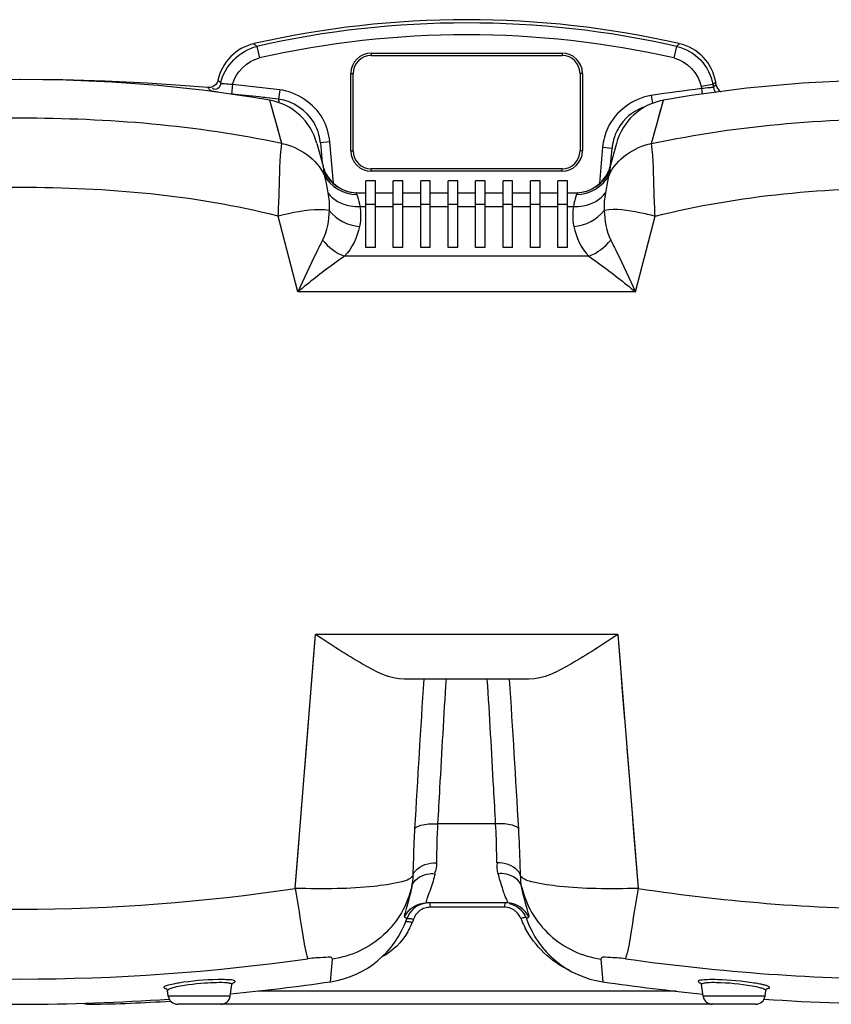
# Model space of a CAD drawing. Header units: millimetres. Extents: x 0 to 297, y 0 to 210.
# Tile 11 of 46: x 62 to 79, y 153 to 174. Entities that reach past the tile are written whole.
import ezdxf

# ---------------------------------------------------------------- set-up
doc = ezdxf.new("R2010")
doc.units = ezdxf.units.MM
doc.header["$LTSCALE"] = 16.335
doc.layers.get('0').update_dxf_attribs({"linetype": 'CONTINUOUS'})
doc.layers.add('08_SURFACES', color=7, linetype='CONTINUOUS')

msp = doc.modelspace()

# ---------------------------------------------------------------- linework, layer by layer
at = {"color": 9, "linetype": 'Continuous'}
for p, q in [((66.833, 173.417), (66.892, 173.361)), ((66.833, 173.417), (66.833, 173.417)), ((66.892, 173.361), (66.947, 173.118)), ((75.683, 173.361), (75.628, 173.118)), ((75.683, 173.361), (75.742, 173.417)), ((75.74, 173.416), (75.742, 173.417)), ((69.287, 173.22), (69.287, 173.17)), ((73.287, 173.22), (73.287, 173.17)), ((68.862, 172.795), (68.912, 172.795)), ((73.712, 172.795), (73.662, 172.795)), ((66.384, 172.562), (66.364, 172.363)), ((67.372, 172.451), (67.348, 172.253)), ((76.445, 172.562), (76.199, 172.519)), ((76.199, 172.519), (76.207, 172.476)), ((76.207, 172.476), (76.221, 172.36)), ((76.445, 172.562), (76.504, 172.616)), ((76.445, 172.562), (76.454, 172.511)), ((76.516, 172.549), (76.454, 172.511)), ((76.48, 172.527), (76.454, 172.511)), ((76.502, 172.614), (76.504, 172.616)), ((67.201, 172.108), (67.167, 172.232)), ((67.348, 172.253), (67.356, 172.181)), ((67.351, 172.224), (67.352, 172.216)), ((75.154, 172.332), (75.178, 172.167)), ((75.365, 172.077), (75.408, 172.232)), ((67.189, 172.15), (67.18, 172.183)), ((67.417, 171.324), (67.201, 172.108)), ((75.158, 171.324), (75.365, 172.077)), ((75.365, 172.077), (75.38, 172.128)), ((75.391, 172.169), (75.399, 172.199)), ((67.297, 171.759), (67.252, 171.924)), ((68.422, 171.36), (68.223, 171.343)), ((68.498, 170.497), (68.422, 171.36)), ((74.134, 171.248), (74.069, 170.497)), ((74.134, 171.248), (74.334, 171.231)), ((68.862, 171.17), (68.912, 171.17)), ((73.712, 171.17), (73.662, 171.17)), ((69.287, 170.745), (69.287, 170.795)), ((73.287, 170.745), (73.287, 170.795)), ((74.069, 170.497), (74.082, 170.496)), ((69.052, 170.009), (69.175, 170.009)), ((69.375, 170.045), (69.175, 170.045)), ((69.375, 170.009), (69.75, 170.009)), ((69.95, 170.045), (69.75, 170.045)), ((69.95, 170.009), (70.325, 170.009)), ((70.525, 170.045), (70.325, 170.045)), ((70.525, 170.009), (70.9, 170.009)), ((71.1, 170.045), (70.9, 170.045)), ((71.1, 170.009), (71.475, 170.009)), ((71.675, 170.045), (71.475, 170.045)), ((71.675, 170.009), (72.05, 170.009)), ((72.25, 170.045), (72.05, 170.045)), ((72.25, 170.009), (72.625, 170.009)), ((72.825, 170.045), (72.625, 170.045)), ((72.825, 170.009), (73.2, 170.009)), ((73.4, 170.045), (73.2, 170.045)), ((73.4, 170.009), (73.523, 170.009)), ((67.749, 168.217), (67.341, 169.804)), ((74.826, 168.217), (75.233, 169.804)), ((73.846, 168.963), (68.729, 168.963)), ((74.826, 168.217), (67.749, 168.217)), ((67.696, 155.723), (68.122, 161.042)), ((68.074, 160.445), (68.122, 161.042)), ((74.453, 161.042), (68.122, 161.042)), ((74.453, 161.042), (74.879, 155.723)), ((74.644, 158.66), (74.691, 158.068)), ((71.895, 157.076), (70.68, 157.076)), ((72.08, 155.327), (70.52, 155.327)), ((68.436, 153.767), (68.477, 154.242)), ((74.098, 154.242), (74.139, 153.766)), ((66.337, 153.467), (65.038, 153.467)), ((75.678, 153.573), (66.919, 153.573)), ((77.537, 153.467), (76.238, 153.467)), ((63.406, 153.32), (63.409, 153.296))]:
    msp.add_line(p, q, dxfattribs=at)
at = {"color": 7, "linetype": 'Continuous'}
for p, q in [((69.287, 173.22), (73.287, 173.22)), ((69.287, 173.17), (73.287, 173.17)), ((68.862, 171.17), (68.862, 172.795)), ((68.912, 171.17), (68.912, 172.795)), ((73.662, 172.795), (73.662, 171.17)), ((73.712, 172.795), (73.712, 171.17)), ((68.152, 171.326), (68.279, 170.85)), ((68.223, 171.343), (68.259, 170.924)), ((74.423, 171.326), (74.296, 170.85)), ((74.302, 170.875), (74.334, 171.231)), ((73.287, 170.795), (69.287, 170.795)), ((73.287, 170.745), (69.287, 170.745)), ((69.175, 169.148), (69.175, 170.545)), ((69.375, 170.545), (69.175, 170.545)), ((69.375, 169.148), (69.375, 170.545)), ((69.75, 169.148), (69.75, 170.545)), ((69.95, 170.545), (69.75, 170.545)), ((69.95, 169.148), (69.95, 170.545)), ((70.325, 169.148), (70.325, 170.545)), ((70.525, 170.545), (70.325, 170.545)), ((70.525, 169.148), (70.525, 170.545)), ((70.9, 169.148), (70.9, 170.545)), ((71.1, 170.545), (70.9, 170.545)), ((71.1, 169.148), (71.1, 170.545)), ((71.475, 169.148), (71.475, 170.545)), ((71.675, 170.545), (71.475, 170.545)), ((71.675, 169.148), (71.675, 170.545)), ((72.05, 169.148), (72.05, 170.545)), ((72.25, 170.545), (72.05, 170.545)), ((72.25, 169.148), (72.25, 170.545)), ((72.625, 169.148), (72.625, 170.545)), ((72.825, 170.545), (72.625, 170.545)), ((72.825, 169.148), (72.825, 170.545)), ((73.4, 170.545), (73.2, 170.545)), ((73.2, 169.148), (73.2, 170.545)), ((73.4, 169.148), (73.4, 170.545)), ((68.98, 170.295), (69.175, 170.295)), ((69.375, 170.295), (69.75, 170.295)), ((69.95, 170.295), (70.325, 170.295)), ((70.525, 170.295), (70.9, 170.295)), ((71.1, 170.295), (71.475, 170.295)), ((71.675, 170.295), (72.05, 170.295)), ((72.25, 170.295), (72.625, 170.295)), ((72.825, 170.295), (73.2, 170.295)), ((73.4, 170.295), (73.595, 170.295)), ((69.375, 169.148), (69.175, 169.148)), ((69.95, 169.148), (69.75, 169.148)), ((70.525, 169.148), (70.325, 169.148)), ((71.1, 169.148), (70.9, 169.148)), ((71.675, 169.148), (71.475, 169.148)), ((72.25, 169.148), (72.05, 169.148)), ((72.825, 169.148), (72.625, 169.148)), ((73.4, 169.148), (73.2, 169.148)), ((72.592, 160.107), (69.983, 160.107)), ((72.135, 155.42), (70.44, 155.42)), ((72.179, 155.407), (72.229, 155.393)), ((66.337, 153.467), (66.371, 153.708)), ((76.238, 153.467), (76.204, 153.708)), ((65.038, 153.467), (65.022, 153.582)), ((77.537, 153.467), (77.553, 153.582)), ((77.339, 153.295), (65.236, 153.295))]:
    msp.add_line(p, q, dxfattribs=at)
at = {"color": 9, "linetype": 'Continuous'}
for points in [[(66.833, 173.417), (66.849, 173.403), (66.867, 173.386), (66.892, 173.361)], [(75.683, 173.361), (75.705, 173.381), (75.722, 173.397), (75.733, 173.409)], [(76.445, 172.562), (76.466, 172.582), (76.483, 172.597), (76.496, 172.608)], [(76.516, 172.549), (76.516, 172.549), (76.511, 172.546), (76.499, 172.539), (76.48, 172.527)], [(67.18, 172.183), (67.169, 172.223), (67.167, 172.231), (67.167, 172.232)], [(67.348, 172.253), (67.348, 172.246), (67.349, 172.239), (67.35, 172.232)], [(75.399, 172.199), (75.408, 172.23), (75.408, 172.232)], [(67.252, 171.924), (67.215, 172.056), (67.201, 172.108)], [(67.352, 172.216), (67.354, 172.198), (67.355, 172.188), (67.356, 172.181)], [(75.158, 171.324), (75.192, 171.449), (75.225, 171.566), (75.255, 171.673), (75.282, 171.772), (75.307, 171.862), (75.329, 171.942), (75.348, 172.014), (75.365, 172.077)], [(67.417, 171.324), (67.384, 171.446), (67.352, 171.559), (67.323, 171.663), (67.297, 171.759)], [(74.453, 161.042), (74.501, 160.445), (74.548, 159.849), (74.596, 159.254)], [(67.884, 158.068), (67.931, 158.66), (68.074, 160.445)], [(67.696, 155.723), (67.743, 156.305), (67.837, 157.478)], [(74.738, 157.478), (74.785, 156.891), (74.832, 156.305), (74.879, 155.723)], [(70.173, 155.076), (70.171, 155.068), (70.168, 155.061), (70.165, 155.053), (70.163, 155.046), (70.16, 155.038), (70.157, 155.031), (70.154, 155.023), (70.151, 155.016), (70.149, 155.008)]]:
    msp.add_lwpolyline(points, dxfattribs=at)
at = {"color": 7, "linetype": 'Continuous'}
for points in [[(61.933, 172.67), (61.046, 172.661), (60.158, 172.634), (59.271, 172.59), (58.385, 172.529), (58.009, 172.498)], [(67.167, 172.232), (66.78, 172.299), (65.811, 172.438), (64.828, 172.543), (63.856, 172.614), (62.895, 172.656), (61.926, 172.67)], [(66.078, 172.654), (66.073, 172.634), (66.061, 172.606), (66.046, 172.581), (66.027, 172.558), (66.005, 172.538), (65.98, 172.522), (65.953, 172.509), (65.925, 172.501), (65.895, 172.497), (65.865, 172.498)], [(80.527, 172.669), (79.447, 172.648), (78.322, 172.589), (77.157, 172.484)], [(77.157, 172.484), (75.988, 172.329), (75.408, 172.232)], [(72.229, 155.393), (72.278, 155.373), (72.325, 155.349), (72.369, 155.319), (72.409, 155.285), (72.446, 155.247), (72.479, 155.206), (72.506, 155.161), (72.53, 155.113), (72.54, 155.085)], [(66.371, 153.71), (66.373, 153.718), (66.378, 153.73), (66.384, 153.739), (66.388, 153.743)], [(76.186, 153.745), (76.184, 153.746), (76.184, 153.746), (76.186, 153.744), (76.192, 153.738), (76.198, 153.729), (76.202, 153.717), (76.204, 153.71)], [(65.001, 153.624), (64.998, 153.625), (64.994, 153.626), (64.993, 153.627), (64.994, 153.626), (64.997, 153.625), (65.002, 153.62), (65.01, 153.612), (65.017, 153.6), (65.021, 153.587), (65.022, 153.582)], [(77.553, 153.582), (77.553, 153.586), (77.558, 153.599), (77.565, 153.612), (77.572, 153.62), (77.578, 153.624), (77.581, 153.626), (77.582, 153.627)]]:
    msp.add_lwpolyline(points, dxfattribs=at)
at = {"color": 9, "linetype": 'Continuous'}
for centre, radius, start, end in [((71.287, 153.92), 19.932, 77.26, 102.74), ((71.287, 153.92), 19.683, 77.26, 102.74), ((61.691, 126.264), 46.535, 82.9876, 84.211), ((81.787, 127.67), 45.152, 97.0995, 98.4482), ((61.682, 126.166), 46.434, 83.4932, 84.2128), ((61.707, 126.385), 46.213, 83.2967, 83.4928), ((61.719, 126.492), 46.106, 82.9884, 83.2967), ((75.333, 171.143), 1.003, 144.6152, 152.8103), ((73.521, 170.545), 0.55, 353.4925, 355), ((69.41, 170.488), 0.482, 208.5226, 210.1142), ((73.166, 170.488), 0.481, 329.8936, 331.4843), ((61.937, 193.673), 38.384, 261.3721, 278.628), ((80.647, 193.507), 38.222, 261.3214, 269.9863), ((69.845, 155.306), 0.676, 1.8153, 3.2548), ((72.734, 155.305), 0.655, 176.6389, 178.1249), ((72.079, 154.972), 0.355, 87.0974, 89.994), ((72.078, 154.957), 0.37, 49.4738, 54.1504), ((68.85, 155.503), 1.39, 330.3149, 334.6142), ((68.851, 155.503), 1.389, 334.6129, 337.3045), ((68.856, 155.501), 1.383, 337.3046, 339.1344), ((74.336, 155.848), 2.057, 201.6154, 203.0648), ((74.337, 155.848), 2.058, 203.0643, 207.7446), ((61.937, 196.769), 42.945, 261.933, 278.066), ((80.644, 196.606), 42.784, 261.8946, 269.9911), ((66.187, 147.88), 5.933, 91.0616, 99.0182), ((66.191, 152.144), 1.667, 86.3267, 87.8485), ((76.747, 150.167), 3.617, 80.0115, 81.0223)]:
    msp.add_arc(centre, radius, start, end, dxfattribs=at)
at = {"color": 7, "linetype": 'Continuous'}
for centre, radius, start, end in [((67.056, 172.442), 1, 102.8693, 167.7573), ((75.519, 172.442), 1, 10, 77.1307), ((69.287, 172.795), 0.425, 90, 180), ((69.287, 172.795), 0.375, 90, 180), ((73.287, 172.795), 0.425, 0, 90), ((73.287, 172.795), 0.375, 0, 90), ((76.713, 172.584), 0.2, 190, 239.3799), ((66.944, 171.002), 1.25, 15, 79.7471), ((75.631, 171.002), 1.25, 100.2534, 165), ((67.214, 171.254), 1.013, 14.732, 29.8853), ((75.331, 171.144), 1.001, 152.8063, 160.096), ((67.211, 171.253), 1.016, 9.8765, 14.7003), ((67.218, 171.254), 1.009, 5.009, 9.8804), ((75.337, 171.142), 1.007, 160.121, 170.1048), ((75.331, 171.143), 1.001, 170.1003, 174.9904), ((69.287, 171.17), 0.425, 180, 270), ((69.287, 171.17), 0.375, 180, 270), ((73.287, 171.17), 0.425, 270, 360), ((73.287, 171.17), 0.375, 270, 360), ((69.003, 171.045), 0.75, 195, 268.1694), ((73.571, 171.045), 0.75, 270, 345), ((70.506, 154.92), 0.5, 97.5425, 160.6843), ((68.147, 155.747), 2, 278.303, 340.6843), ((74.428, 155.745), 2, 199.285, 261.6974), ((65.236, 153.495), 0.2, 188, 270), ((66.139, 153.495), 0.2, 270, 352), ((76.436, 153.495), 0.2, 188, 270), ((77.339, 153.495), 0.2, 270, 352), ((63.404, 153.796), 0.5, 254.4358, 270.6435), ((63.073, 183.295), 30, 270.6437, 273.8495)]:
    msp.add_arc(centre, radius, start, end, dxfattribs=at)
at = {"color": 9, "linetype": 'Continuous'}
for points in [[(66.136, 172.593), (66.21, 172.945), (66.542, 173.281), (66.892, 173.361)], [(66.384, 172.562), (66.445, 172.818), (66.69, 173.06), (66.947, 173.118)], [(75.628, 173.118), (75.897, 173.057), (76.151, 172.791), (76.199, 172.519)], [(68.272, 171.845), (68.096, 172.161), (67.731, 172.407), (67.372, 172.451)], [(68.092, 171.758), (67.943, 172.016), (67.643, 172.216), (67.348, 172.253)], [(75.154, 172.332), (74.779, 172.276), (74.404, 171.996), (74.243, 171.653)], [(75.034, 172.1), (74.83, 172.037), (74.639, 171.898), (74.515, 171.724)], [(68.422, 171.36), (68.407, 171.529), (68.355, 171.698), (68.272, 171.845)], [(74.243, 171.653), (74.184, 171.527), (74.147, 171.388), (74.134, 171.248)], [(67.417, 171.324), (67.78, 171.261), (68.145, 170.997), (68.306, 170.666)], [(74.269, 170.666), (74.43, 170.997), (74.795, 171.261), (75.158, 171.324)], [(68.292, 170.746), (68.401, 170.495), (68.705, 170.295), (68.98, 170.295)], [(68.306, 170.666), (68.422, 170.429), (68.72, 170.254), (68.984, 170.258)], [(73.591, 170.258), (73.855, 170.254), (74.153, 170.429), (74.269, 170.666)], [(73.595, 170.295), (73.87, 170.295), (74.174, 170.495), (74.283, 170.746)], [(68.382, 170.296), (68.403, 170.174), (68.416, 170.049), (68.405, 169.926)], [(74.193, 170.296), (74.172, 170.174), (74.159, 170.049), (74.17, 169.926)], [(69.052, 170.009), (69.06, 169.952), (69.065, 169.896), (69.066, 169.839)], [(73.523, 170.009), (73.515, 169.952), (73.51, 169.895), (73.509, 169.837)], [(68.405, 169.926), (68.401, 169.714), (68.367, 169.493), (68.27, 169.304)], [(68.405, 169.926), (68.546, 169.731), (68.804, 169.61), (69.044, 169.59)], [(69.066, 169.839), (69.067, 169.756), (69.061, 169.672), (69.044, 169.59)], [(73.509, 169.837), (73.508, 169.755), (73.514, 169.671), (73.531, 169.59)], [(73.531, 169.59), (73.771, 169.61), (74.029, 169.731), (74.17, 169.926)], [(74.17, 169.926), (74.174, 169.714), (74.208, 169.493), (74.305, 169.304)], [(69.044, 169.59), (68.997, 169.361), (68.887, 169.136), (68.729, 168.963)], [(73.531, 169.59), (73.578, 169.361), (73.687, 169.136), (73.846, 168.963)], [(68.27, 169.304), (68.388, 169.155), (68.551, 169.03), (68.729, 168.963)], [(73.846, 168.963), (74.024, 169.03), (74.187, 169.155), (74.305, 169.304)], [(70.389, 160.107), (70.32, 159.063), (70.259, 158.018), (70.197, 156.973)], [(72.378, 156.973), (72.316, 158.018), (72.255, 159.063), (72.186, 160.107)], [(70.654, 156.257), (70.652, 156.184), (70.654, 156.104), (70.616, 156.042)], [(71.949, 156.031), (71.931, 156.106), (71.918, 156.186), (71.932, 156.261)], [(70.16, 155.981), (70.159, 155.911), (70.162, 155.835), (70.129, 155.773)], [(72.036, 155.736), (72.003, 155.833), (71.973, 155.931), (71.949, 156.031)], [(72.437, 155.763), (72.423, 155.836), (72.412, 155.912), (72.424, 155.986)], [(69.985, 155.126), (70.06, 155.29), (70.26, 155.42), (70.44, 155.42)], [(70.414, 155.311), (70.368, 155.296), (70.324, 155.273), (70.287, 155.242)], [(72.294, 155.257), (72.238, 155.298), (72.167, 155.323), (72.097, 155.326)], [(72.59, 155.126), (72.515, 155.29), (72.315, 155.42), (72.135, 155.42)], [(70.287, 155.242), (70.235, 155.199), (70.195, 155.139), (70.173, 155.076)], [(72.424, 155.09), (72.402, 155.147), (72.364, 155.199), (72.318, 155.239)], [(70.057, 154.815), (69.932, 154.595), (69.736, 154.404), (69.512, 154.286)], [(73.439, 154.008), (73.053, 154.186), (72.714, 154.513), (72.516, 154.89)], [(66.279, 153.741), (66.202, 153.75), (66.123, 153.749), (66.046, 153.747)], [(66.254, 153.81), (66.195, 153.812), (66.136, 153.812), (66.077, 153.811)], [(77.451, 153.635), (77.39, 153.653), (77.327, 153.665), (77.264, 153.676)]]:
    msp.add_open_spline(points, degree=3, dxfattribs=at)
for points, knots in [([(75.683, 173.361), (75.871, 173.318), (76.228, 173.118), (76.411, 172.751), (76.445, 172.562)], [0, 0, 0, 0, 0.500143, 1, 1, 1, 1]), ([(66.136, 172.593), (66.121, 172.608), (66.111, 172.63), (66.077, 172.647), (66.078, 172.654)], [0, 0, 0, 0, 0.744871, 1, 1, 1, 1]), ([(65.923, 172.435), (65.908, 172.45), (65.889, 172.471), (65.87, 172.492), (65.865, 172.498)], [0, 0, 0, 0, 0.739323, 1, 1, 1, 1]), ([(66.073, 172.4), (66.053, 172.403), (66.005, 172.415), (65.945, 172.413), (65.923, 172.435)], [0, 0, 0, 0, 0.388497, 1, 1, 1, 1]), ([(66.136, 172.593), (66.127, 172.55), (66.105, 172.457), (65.991, 172.452), (65.963, 172.478)], [0, 0, 0, 0, 0.536623, 1, 1, 1, 1]), ([(66.384, 172.562), (66.328, 172.562), (66.255, 172.578), (66.151, 172.57), (66.136, 172.593)], [0, 0, 0, 0, 0.673756, 1, 1, 1, 1]), ([(76.454, 172.511), (76.435, 172.493), (76.34, 172.499), (76.264, 172.481), (76.207, 172.476)], [0, 0, 0, 0, 0.318038, 1, 1, 1, 1]), ([(76.454, 172.511), (76.457, 172.49), (76.471, 172.448), (76.493, 172.409), (76.508, 172.392)], [0, 0, 0, 0, 0.491456, 1, 1, 1, 1]), ([(67.417, 171.324), (65.622, 171.707), (61.938, 172.004), (58.253, 171.707), (56.458, 171.324)], [0, 0, 0, 0, 0.5, 1, 1, 1, 1]), ([(75.158, 171.324), (77.027, 171.722), (80.865, 172.013), (84.704, 171.669), (86.562, 171.223)], [0, 0, 0, 0, 0.50007, 1, 1, 1, 1]), ([(67.341, 169.804), (67.348, 169.978), (67.372, 170.485), (67.373, 170.994), (67.417, 171.324)], [0, 0, 0, 0, 0.343418, 1, 1, 1, 1]), ([(75.233, 169.804), (75.227, 169.978), (75.203, 170.485), (75.202, 170.994), (75.158, 171.324)], [0, 0, 0, 0, 0.343439, 1, 1, 1, 1]), ([(68.279, 170.85), (68.283, 170.834), (68.291, 170.8), (68.293, 170.764), (68.292, 170.746)], [0, 0, 0, 0, 0.477899, 1, 1, 1, 1]), ([(74.296, 170.85), (74.292, 170.834), (74.284, 170.8), (74.282, 170.764), (74.283, 170.746)], [0, 0, 0, 0, 0.477898, 1, 1, 1, 1]), ([(68.292, 170.746), (68.292, 170.736), (68.296, 170.709), (68.302, 170.682), (68.306, 170.666)], [0, 0, 0, 0, 0.376745, 1, 1, 1, 1]), ([(68.306, 170.666), (68.311, 170.646), (68.34, 170.524), (68.363, 170.4), (68.382, 170.296)], [0, 0, 0, 0, 0.161482, 1, 1, 1, 1]), ([(74.269, 170.666), (74.264, 170.646), (74.235, 170.524), (74.212, 170.4), (74.193, 170.296)], [0, 0, 0, 0, 0.161467, 1, 1, 1, 1]), ([(74.283, 170.746), (74.283, 170.736), (74.279, 170.709), (74.273, 170.682), (74.269, 170.666)], [0, 0, 0, 0, 0.376741, 1, 1, 1, 1]), ([(67.341, 169.804), (65.584, 170.245), (61.937, 170.563), (58.291, 170.245), (56.533, 169.804)], [0, 0, 0, 0, 0.5, 1, 1, 1, 1]), ([(75.233, 169.804), (77.006, 170.249), (80.684, 170.565), (84.362, 170.237), (86.132, 169.781)], [0, 0, 0, 0, 0.500023, 1, 1, 1, 1]), ([(68.382, 170.296), (68.481, 170.145), (68.737, 170.016), (68.984, 170.005), (69.052, 170.009)], [0, 0, 0, 0, 0.724572, 1, 1, 1, 1]), ([(68.98, 170.295), (68.977, 170.295), (68.966, 170.281), (68.981, 170.268), (68.986, 170.258)], [0, 0, 0, 0, 0.187589, 1, 1, 1, 1]), ([(68.984, 170.258), (68.989, 170.244), (69.018, 170.163), (69.037, 170.079), (69.052, 170.009)], [0, 0, 0, 0, 0.169362, 1, 1, 1, 1]), ([(73.523, 170.009), (73.591, 170.005), (73.838, 170.016), (74.094, 170.145), (74.193, 170.296)], [0, 0, 0, 0, 0.275428, 1, 1, 1, 1]), ([(73.591, 170.258), (73.586, 170.244), (73.557, 170.163), (73.538, 170.079), (73.523, 170.009)], [0, 0, 0, 0, 0.169387, 1, 1, 1, 1]), ([(73.595, 170.295), (73.598, 170.295), (73.609, 170.281), (73.594, 170.268), (73.589, 170.258)], [0, 0, 0, 0, 0.187708, 1, 1, 1, 1]), ([(75.233, 169.804), (75.127, 169.831), (74.779, 169.905), (74.414, 169.97), (74.17, 169.926)], [0, 0, 0, 0, 0.306522, 1, 1, 1, 1]), ([(68.405, 169.926), (68.343, 169.937), (67.982, 169.949), (67.627, 169.877), (67.341, 169.804)], [0, 0, 0, 0, 0.178112, 1, 1, 1, 1]), ([(68.27, 169.304), (68.229, 169.223), (68.049, 168.863), (67.877, 168.5), (67.749, 168.217)], [0, 0, 0, 0, 0.228058, 1, 1, 1, 1]), ([(74.305, 169.304), (74.346, 169.223), (74.526, 168.863), (74.698, 168.5), (74.826, 168.217)], [0, 0, 0, 0, 0.228055, 1, 1, 1, 1]), ([(68.729, 168.963), (68.651, 168.91), (68.316, 168.672), (67.993, 168.418), (67.749, 168.217)], [0, 0, 0, 0, 0.231552, 1, 1, 1, 1]), ([(73.846, 168.963), (73.924, 168.91), (74.259, 168.672), (74.582, 168.418), (74.826, 168.217)], [0, 0, 0, 0, 0.23155, 1, 1, 1, 1]), ([(70.855, 160.107), (70.806, 159.345), (70.749, 158.334), (70.694, 157.324), (70.68, 157.076)], [0, 0, 0, 0, 0.754638, 1, 1, 1, 1]), ([(71.895, 157.076), (71.881, 157.324), (71.826, 158.334), (71.769, 159.345), (71.72, 160.107)], [0, 0, 0, 0, 0.245385, 1, 1, 1, 1]), ([(70.197, 156.973), (70.192, 156.885), (70.175, 156.555), (70.168, 156.224), (70.16, 155.981)], [0, 0, 0, 0, 0.265712, 1, 1, 1, 1]), ([(70.197, 156.973), (70.238, 157.024), (70.417, 157.072), (70.578, 157.081), (70.68, 157.076)], [0, 0, 0, 0, 0.390421, 1, 1, 1, 1]), ([(70.68, 157.076), (70.676, 157.002), (70.661, 156.73), (70.658, 156.457), (70.654, 156.257)], [0, 0, 0, 0, 0.270211, 1, 1, 1, 1]), ([(72.378, 156.973), (72.337, 157.024), (72.158, 157.072), (71.997, 157.081), (71.895, 157.076)], [0, 0, 0, 0, 0.390421, 1, 1, 1, 1]), ([(71.921, 156.257), (71.92, 156.319), (71.915, 156.592), (71.908, 156.865), (71.895, 157.076)], [0, 0, 0, 0, 0.227457, 1, 1, 1, 1]), ([(72.415, 155.981), (72.413, 156.058), (72.404, 156.389), (72.393, 156.719), (72.378, 156.973)], [0, 0, 0, 0, 0.232286, 1, 1, 1, 1]), ([(70.16, 155.981), (70.169, 156.022), (70.27, 156.201), (70.498, 156.259), (70.654, 156.257)], [0, 0, 0, 0, 0.209964, 1, 1, 1, 1]), ([(72.415, 155.981), (72.406, 156.022), (72.305, 156.201), (72.077, 156.259), (71.921, 156.257)], [0, 0, 0, 0, 0.209965, 1, 1, 1, 1]), ([(70.16, 155.981), (70.099, 155.904), (69.796, 155.827), (69.279, 155.745), (68.536, 155.71), (67.989, 155.713), (67.696, 155.723)], [0, 0, 0, 0, 0.11828, 0.341646, 0.64811, 1, 1, 1, 1]), ([(70.138, 155.763), (70.17, 155.896), (70.378, 156.034), (70.569, 156.036), (70.626, 156.031)], [0, 0, 0, 0, 0.708633, 1, 1, 1, 1]), ([(70.626, 156.031), (70.613, 155.979), (70.568, 155.814), (70.509, 155.653), (70.468, 155.541)], [0, 0, 0, 0, 0.310657, 1, 1, 1, 1]), ([(72.437, 155.763), (72.405, 155.896), (72.197, 156.034), (72.006, 156.036), (71.949, 156.031)], [0, 0, 0, 0, 0.708633, 1, 1, 1, 1]), ([(74.879, 155.723), (74.586, 155.713), (74.039, 155.71), (73.295, 155.745), (72.779, 155.827), (72.476, 155.904), (72.415, 155.981)], [0, 0, 0, 0, 0.351903, 0.658342, 0.881722, 1, 1, 1, 1]), ([(67.696, 155.723), (67.745, 155.395), (67.838, 154.907), (67.904, 154.406), (67.964, 154.249)], [0, 0, 0, 0, 0.66403, 1, 1, 1, 1]), ([(70.138, 155.763), (70.051, 155.381), (69.63, 154.651), (68.867, 154.298), (68.477, 154.242)], [0, 0, 0, 0, 0.498451, 1, 1, 1, 1]), ([(70.138, 155.763), (70.12, 155.673), (70.086, 155.519), (70.02, 155.317), (70.002, 155.21), (69.972, 155.135), (69.985, 155.126)], [0, 0, 0, 0, 0.420483, 0.731809, 0.926314, 1, 1, 1, 1]), ([(72.135, 155.42), (72.162, 155.42), (72.067, 155.598), (72.063, 155.657), (72.036, 155.736)], [0, 0, 0, 0, 0.247624, 1, 1, 1, 1]), ([(72.59, 155.126), (72.603, 155.135), (72.573, 155.21), (72.555, 155.317), (72.489, 155.519), (72.455, 155.673), (72.437, 155.763)], [0, 0, 0, 0, 0.073721, 0.26831, 0.579664, 1, 1, 1, 1]), ([(72.437, 155.763), (72.524, 155.381), (72.945, 154.651), (73.708, 154.298), (74.098, 154.242)], [0, 0, 0, 0, 0.498454, 1, 1, 1, 1]), ([(74.879, 155.723), (74.83, 155.395), (74.737, 154.907), (74.671, 154.406), (74.611, 154.249)], [0, 0, 0, 0, 0.664021, 1, 1, 1, 1]), ([(70.468, 155.541), (70.458, 155.511), (70.45, 155.488), (70.43, 155.42), (70.44, 155.42)], [0, 0, 0, 0, 0.756916, 1, 1, 1, 1]), ([(70.52, 155.327), (70.502, 155.327), (70.466, 155.324), (70.431, 155.316), (70.414, 155.311)], [0, 0, 0, 0, 0.499609, 1, 1, 1, 1]), ([(70.506, 155.42), (70.514, 155.42), (70.513, 155.38), (70.519, 155.362), (70.52, 155.344)], [0, 0, 0, 0, 0.304702, 1, 1, 1, 1]), ([(72.092, 155.418), (72.087, 155.411), (72.085, 155.384), (72.081, 155.36), (72.08, 155.344)], [0, 0, 0, 0, 0.356521, 1, 1, 1, 1]), ([(69.985, 155.126), (69.998, 155.117), (70.015, 155.104), (70.03, 155.089), (70.034, 155.085)], [0, 0, 0, 0, 0.734471, 1, 1, 1, 1]), ([(72.524, 155.114), (72.512, 155.113), (72.485, 155.11), (72.459, 155.103), (72.445, 155.098)], [0, 0, 0, 0, 0.469069, 1, 1, 1, 1]), ([(72.54, 155.085), (72.545, 155.087), (72.558, 155.105), (72.576, 155.117), (72.59, 155.126)], [0, 0, 0, 0, 0.231384, 1, 1, 1, 1]), ([(70.011, 155.021), (70.016, 155.034), (70.071, 155.029), (70.103, 155.024), (70.127, 155.016)], [0, 0, 0, 0, 0.352883, 1, 1, 1, 1]), ([(70.034, 155.085), (70.037, 155.094), (70.072, 155.097), (70.094, 155.095), (70.111, 155.092)], [0, 0, 0, 0, 0.345315, 1, 1, 1, 1]), ([(70.111, 155.092), (70.122, 155.09), (70.143, 155.086), (70.163, 155.08), (70.173, 155.076)], [0, 0, 0, 0, 0.498828, 1, 1, 1, 1]), ([(70.127, 155.016), (70.131, 155.015), (70.138, 155.012), (70.145, 155.01), (70.149, 155.008)], [0, 0, 0, 0, 0.503525, 1, 1, 1, 1]), ([(72.445, 155.098), (72.442, 155.097), (72.434, 155.095), (72.427, 155.092), (72.424, 155.09)], [0, 0, 0, 0, 0.503347, 1, 1, 1, 1]), ([(68.477, 154.242), (68.481, 154.29), (68.198, 154.264), (68.086, 154.267), (67.963, 154.249)], [0, 0, 0, 0, 0.281619, 1, 1, 1, 1]), ([(74.612, 154.249), (74.489, 154.267), (74.377, 154.264), (74.094, 154.29), (74.098, 154.242)], [0, 0, 0, 0, 0.718055, 1, 1, 1, 1]), ([(65.146, 153.719), (65.094, 153.709), (65.043, 153.693), (64.94, 153.666), (64.943, 153.646)], [0, 0, 0, 0, 0.719636, 1, 1, 1, 1]), ([(66.046, 153.747), (65.964, 153.746), (65.657, 153.727), (65.348, 153.697), (65.13, 153.637)], [0, 0, 0, 0, 0.264705, 1, 1, 1, 1]), ([(65.257, 153.739), (65.238, 153.736), (65.201, 153.729), (65.164, 153.723), (65.146, 153.719)], [0, 0, 0, 0, 0.520989, 1, 1, 1, 1]), ([(66.371, 153.708), (66.372, 153.718), (66.33, 153.737), (66.303, 153.739), (66.279, 153.741)], [0, 0, 0, 0, 0.290196, 1, 1, 1, 1]), ([(66.437, 153.772), (66.438, 153.777), (66.395, 153.817), (66.342, 153.805), (66.298, 153.808)], [0, 0, 0, 0, 0.095678, 1, 1, 1, 1]), ([(66.384, 153.739), (66.396, 153.743), (66.414, 153.75), (66.432, 153.761), (66.436, 153.767)], [0, 0, 0, 0, 0.631356, 1, 1, 1, 1]), ([(66.436, 153.767), (66.436, 153.768), (66.437, 153.77), (66.437, 153.771), (66.437, 153.772)], [0, 0, 0, 0, 0.526061, 1, 1, 1, 1]), ([(76.33, 153.81), (76.282, 153.809), (76.235, 153.805), (76.135, 153.79), (76.138, 153.772)], [0, 0, 0, 0, 0.729659, 1, 1, 1, 1]), ([(76.138, 153.772), (76.139, 153.765), (76.159, 153.751), (76.178, 153.744), (76.191, 153.739)], [0, 0, 0, 0, 0.334554, 1, 1, 1, 1]), ([(76.205, 153.713), (76.205, 153.712), (76.204, 153.71), (76.204, 153.709), (76.204, 153.708)], [0, 0, 0, 0, 0.501438, 1, 1, 1, 1]), ([(76.328, 153.744), (76.298, 153.742), (76.261, 153.737), (76.209, 153.725), (76.205, 153.713)], [0, 0, 0, 0, 0.687194, 1, 1, 1, 1]), ([(77.264, 153.676), (77.018, 153.719), (76.705, 153.749), (76.391, 153.749), (76.328, 153.744)], [0, 0, 0, 0, 0.797174, 1, 1, 1, 1]), ([(77.311, 153.74), (77.057, 153.78), (76.729, 153.809), (76.401, 153.813), (76.33, 153.81)], [0, 0, 0, 0, 0.783489, 1, 1, 1, 1]), ([(77.477, 153.709), (77.461, 153.713), (77.427, 153.72), (77.392, 153.726), (77.374, 153.729)], [0, 0, 0, 0, 0.474218, 1, 1, 1, 1]), ([(77.552, 153.69), (77.541, 153.693), (77.516, 153.7), (77.491, 153.706), (77.477, 153.709)], [0, 0, 0, 0, 0.464597, 1, 1, 1, 1]), ([(77.632, 153.646), (77.633, 153.655), (77.598, 153.676), (77.573, 153.684), (77.552, 153.69)], [0, 0, 0, 0, 0.300541, 1, 1, 1, 1]), ([(64.943, 153.646), (64.944, 153.639), (64.967, 153.627), (64.986, 153.624), (65, 153.622)], [0, 0, 0, 0, 0.323399, 1, 1, 1, 1]), ([(65.023, 153.587), (65.022, 153.586), (65.022, 153.585), (65.022, 153.583), (65.022, 153.582)], [0, 0, 0, 0, 0.513782, 1, 1, 1, 1]), ([(65.13, 153.637), (65.104, 153.63), (65.069, 153.618), (65.027, 153.599), (65.023, 153.587)], [0, 0, 0, 0, 0.670558, 1, 1, 1, 1]), ([(77.553, 153.582), (77.554, 153.594), (77.509, 153.619), (77.477, 153.628), (77.451, 153.635)], [0, 0, 0, 0, 0.297769, 1, 1, 1, 1]), ([(77.574, 153.621), (77.587, 153.624), (77.606, 153.628), (77.626, 153.636), (77.63, 153.642)], [0, 0, 0, 0, 0.641145, 1, 1, 1, 1]), ([(77.63, 153.642), (77.631, 153.642), (77.632, 153.644), (77.632, 153.645), (77.632, 153.646)], [0, 0, 0, 0, 0.520928, 1, 1, 1, 1])]:
    msp.add_open_spline(points, degree=3, knots=knots, dxfattribs=at)
at = {"color": 7, "linetype": 'Continuous'}
for points, knots in [([(69.983, 160.107), (69.672, 160.107), (69.017, 160.456), (68.443, 160.826), (68.122, 161.042)], [0, 0, 0, 0, 0.445337, 1, 1, 1, 1]), ([(74.453, 161.042), (74.131, 160.826), (73.558, 160.456), (72.903, 160.107), (72.592, 160.107)], [0, 0, 0, 0, 0.554728, 1, 1, 1, 1])]:
    msp.add_open_spline(points, degree=3, knots=knots, dxfattribs=at)
at = {"layer": '08_SURFACES', "color": 7, "linetype": 'Continuous'}
msp.add_line((76.516, 172.549), (76.504, 172.616), dxfattribs=at)
msp.add_lwpolyline([(65.865, 172.498), (65.49, 172.529), (64.604, 172.59), (63.717, 172.634), (62.829, 172.661), (61.942, 172.67)], dxfattribs=at)
for centre, radius, start, end in [((71.287, 153.92), 20, 77.1307, 102.8693), ((61.937, 198.295), 44.999, 275.6178, 278.303), ((80.637, 198.295), 45, 261.6974, 264.3946), ((61.937, 198.295), 44.999, 266.024, 273.9761), ((80.637, 198.295), 45, 266.0228, 273.9772)]:
    msp.add_arc(centre, radius, start, end, dxfattribs=at)

doc.saveas('drawing.dxf')
